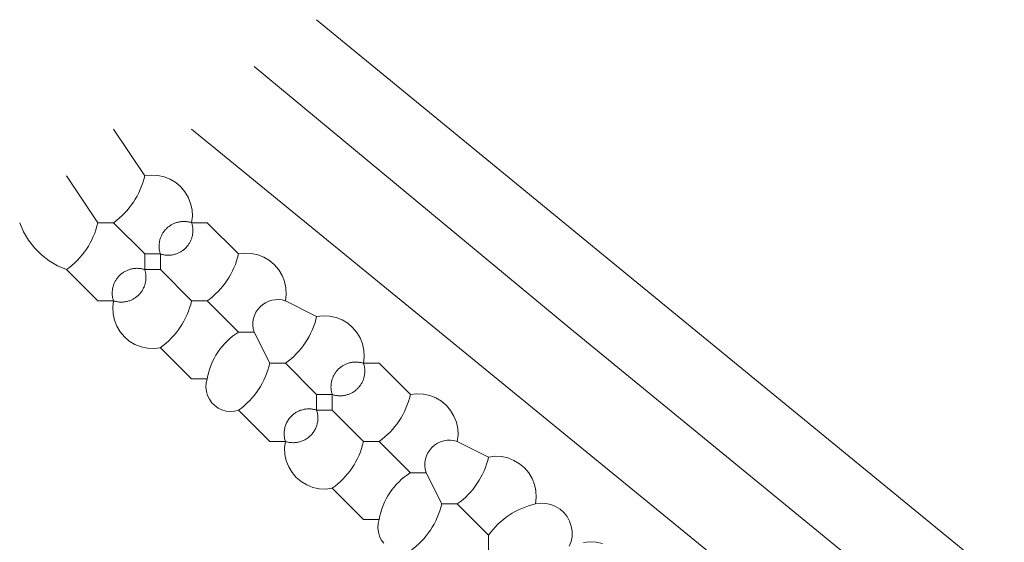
# Model space of a CAD drawing. Header units: inches. Extents: x 158416 to 160804, y 432611 to 437652.
# Tile 5 of 193: x 158869 to 158890, y 432851 to 432862. Entities that reach past the tile are written whole.
import ezdxf

# ---------------------------------------------------------------- set-up
doc = ezdxf.new("R2010")
doc.units = ezdxf.units.IN
doc.header["$MEASUREMENT"] = 0
doc.layers.add('4.2-K&L-MIDDENSPANNING', color=10, linetype='Continuous')
doc.layers.add('4.2-K&L-SIGNAAL UPC', color=222, linetype='Continuous')

msp = doc.modelspace()

# ---------------------------------------------------------------- linework, layer by layer
at = {"layer": '4.2-K&L-MIDDENSPANNING', "linetype": 'Continuous', "lineweight": 0, "ltscale": 1.75}
for points in [[(159035.667, 432725.667, 0), (159035.333, 432726.333, 0), (159035, 432726.667, 0), (159034, 432731.667, 0), (158881.398, 432856.748, 0), (158875, 432862, 0)], [(159034.333, 432726.333, 0), (159033, 432730.333, 0), (158880.398, 432855.415, 0), (158873.667, 432861, 0)], [(159037.667, 432724.333, 0), (159037.333, 432725, 0), (159036.881, 432725.061, 0), (159036.445, 432725.195, 0), (159036.036, 432725.399, 0), (159035.667, 432725.667, 0), (159035, 432726, 0), (159034.667, 432726.333, 0), (159034.333, 432726.333, 0), (159034, 432726.333, 0), (159031.667, 432728.667, 0), (159031.58, 432729.029, 0), (159031.438, 432729.374, 0), (159031.244, 432729.693, 0), (159031.002, 432729.977, 0), (159030.719, 432730.22, 0), (159030.402, 432730.415, 0), (158872.333, 432859.667, 0)]]:
    msp.add_polyline3d(points, dxfattribs=at)
at = {"layer": '4.2-K&L-SIGNAAL UPC', "linetype": 'Continuous', "lineweight": 0, "ltscale": 1.75}
for points in [[(158870.667, 432859.667, 0), (158871.333, 432858.667, 0), (158871.471, 432858.683, 0), (158871.61, 432858.676, 0), (158871.746, 432858.647, 0), (158871.876, 432858.596, 0), (158871.995, 432858.524, 0), (158872.101, 432858.434, 0), (158872.191, 432858.328, 0), (158872.262, 432858.209, 0), (158872.313, 432858.08, 0), (158872.343, 432857.944, 0), (158872.349, 432857.805, 0), (158872.333, 432857.667, 0), (158872.667, 432857.667, 0), (158873.333, 432857, 0), (158873.471, 432857.016, 0), (158873.61, 432857.009, 0), (158873.746, 432856.98, 0), (158873.876, 432856.929, 0), (158873.995, 432856.858, 0), (158874.101, 432856.768, 0), (158874.191, 432856.662, 0), (158874.262, 432856.542, 0), (158874.313, 432856.413, 0), (158874.343, 432856.277, 0), (158874.349, 432856.138, 0), (158874.333, 432856, 0), (158875, 432855.667, 0), (158875.138, 432855.683, 0), (158875.277, 432855.676, 0), (158875.413, 432855.647, 0), (158875.542, 432855.596, 0), (158875.662, 432855.524, 0), (158875.768, 432855.434, 0), (158875.858, 432855.328, 0), (158875.929, 432855.209, 0), (158875.98, 432855.08, 0), (158876.009, 432854.944, 0), (158876.016, 432854.805, 0), (158876, 432854.667, 0), (158876.333, 432854.667, 0), (158877, 432854, 0), (158877.138, 432854.016, 0), (158877.277, 432854.009, 0), (158877.413, 432853.98, 0), (158877.542, 432853.929, 0), (158877.662, 432853.858, 0), (158877.768, 432853.768, 0), (158877.858, 432853.662, 0), (158877.929, 432853.542, 0), (158877.98, 432853.413, 0), (158878.009, 432853.277, 0), (158878.016, 432853.138, 0), (158878, 432853, 0), (158878.667, 432852.667, 0), (158878.805, 432852.683, 0), (158878.944, 432852.676, 0), (158879.08, 432852.647, 0), (158879.209, 432852.596, 0), (158879.328, 432852.524, 0), (158879.434, 432852.434, 0), (158879.524, 432852.328, 0), (158879.596, 432852.209, 0), (158879.647, 432852.08, 0), (158879.676, 432851.944, 0), (158879.683, 432851.805, 0), (158879.667, 432851.667, 0), (158879.776, 432851.681, 0), (158879.886, 432851.677, 0), (158879.994, 432851.654, 0), (158880.097, 432851.612, 0), (158880.191, 432851.554, 0), (158880.273, 432851.481, 0), (158880.342, 432851.395, 0), (158880.395, 432851.298, 0), (158880.431, 432851.194, 0), (158880.449, 432851.085, 0), (158880.447, 432850.974, 0), (158880.427, 432850.866, 0), (158880.389, 432850.762, 0)], [(158871.667, 432856.667, 0), (158871.333, 432856.667, 0), (158871.333, 432857, 0), (158870.667, 432857.667, 0), (158870.333, 432857.667, 0), (158869.667, 432858.667, 0)], [(158876.43, 432850.827, 0), (158876.379, 432850.9, 0), (158876.34, 432850.981, 0), (158876.316, 432851.067, 0), (158876.306, 432851.157, 0), (158876.312, 432851.246, 0), (158876.333, 432851.333, 0), (158876, 432851.333, 0), (158875.333, 432852, 0), (158875.195, 432851.984, 0), (158875.056, 432851.991, 0), (158874.92, 432852.02, 0), (158874.791, 432852.071, 0), (158874.672, 432852.143, 0), (158874.566, 432852.233, 0), (158874.476, 432852.339, 0), (158874.404, 432852.458, 0), (158874.353, 432852.587, 0), (158874.324, 432852.723, 0), (158874.317, 432852.862, 0), (158874.333, 432853, 0), (158874, 432853, 0), (158873.333, 432853.667, 0), (158873.246, 432853.646, 0), (158873.157, 432853.64, 0), (158873.068, 432853.649, 0), (158872.981, 432853.673, 0), (158872.9, 432853.712, 0), (158872.827, 432853.764, 0), (158872.764, 432853.827, 0), (158872.712, 432853.9, 0), (158872.673, 432853.981, 0), (158872.649, 432854.068, 0), (158872.64, 432854.157, 0), (158872.646, 432854.246, 0), (158872.667, 432854.333, 0), (158872.333, 432854.333, 0), (158871.667, 432855, 0), (158871.529, 432854.984, 0), (158871.39, 432854.991, 0), (158871.254, 432855.02, 0), (158871.124, 432855.071, 0), (158871.005, 432855.143, 0), (158870.899, 432855.233, 0), (158870.809, 432855.339, 0), (158870.738, 432855.458, 0), (158870.687, 432855.587, 0), (158870.657, 432855.723, 0), (158870.651, 432855.862, 0), (158870.667, 432856, 0), (158870.333, 432856, 0), (158869.667, 432856.667, 0), (158869.475, 432856.749, 0), (158869.295, 432856.854, 0), (158869.13, 432856.982, 0), (158868.982, 432857.13, 0), (158868.854, 432857.295, 0), (158868.749, 432857.475, 0), (158868.667, 432857.667, 0)], [(158878.667, 432850.667, 0), (158878.667, 432851, 0), (158878, 432851.667, 0), (158877.667, 432851.667, 0), (158877.333, 432852.333, 0), (158877, 432852.333, 0), (158876.333, 432853, 0), (158876, 432853, 0), (158875.333, 432853.667, 0), (158875.333, 432854, 0), (158875, 432854, 0), (158874.333, 432854.667, 0), (158874, 432854.667, 0), (158873.667, 432855.333, 0), (158873.333, 432855.333, 0), (158872.667, 432856, 0), (158872.333, 432856, 0), (158871.667, 432856.667, 0), (158871.667, 432857, 0), (158871.333, 432857, 0)], [(158875.333, 432853.667, 0), (158875, 432853.667, 0), (158874.981, 432853.673, 0), (158874.961, 432853.678, 0), (158874.941, 432853.683, 0), (158874.921, 432853.686, 0), (158874.9, 432853.689, 0), (158874.88, 432853.692, 0), (158874.86, 432853.693, 0), (158874.839, 432853.694, 0), (158874.819, 432853.694, 0), (158874.798, 432853.693, 0), (158874.778, 432853.691, 0), (158874.758, 432853.688, 0), (158874.737, 432853.685, 0), (158874.717, 432853.681, 0), (158874.697, 432853.676, 0), (158874.678, 432853.67, 0), (158874.658, 432853.664, 0), (158874.639, 432853.657, 0), (158874.62, 432853.649, 0), (158874.602, 432853.64, 0), (158874.584, 432853.631, 0), (158874.566, 432853.621, 0), (158874.548, 432853.61, 0), (158874.531, 432853.599, 0), (158874.515, 432853.587, 0), (158874.499, 432853.574, 0), (158874.483, 432853.561, 0), (158874.468, 432853.547, 0), (158874.454, 432853.532, 0), (158874.44, 432853.517, 0), (158874.426, 432853.502, 0), (158874.414, 432853.486, 0), (158874.402, 432853.469, 0), (158874.39, 432853.452, 0), (158874.379, 432853.435, 0), (158874.369, 432853.417, 0), (158874.36, 432853.399, 0), (158874.351, 432853.38, 0), (158874.343, 432853.361, 0), (158874.336, 432853.342, 0), (158874.33, 432853.322, 0), (158874.324, 432853.303, 0), (158874.319, 432853.283, 0), (158874.315, 432853.263, 0), (158874.312, 432853.243, 0), (158874.309, 432853.222, 0), (158874.307, 432853.202, 0), (158874.306, 432853.181, 0), (158874.306, 432853.161, 0), (158874.307, 432853.141, 0), (158874.308, 432853.12, 0), (158874.311, 432853.1, 0), (158874.314, 432853.08, 0), (158874.317, 432853.059, 0), (158874.322, 432853.039, 0), (158874.327, 432853.02, 0), (158874.333, 432853, 0), (158874.353, 432852.994, 0), (158874.373, 432852.989, 0), (158874.393, 432852.984, 0), (158874.413, 432852.98, 0), (158874.433, 432852.977, 0), (158874.453, 432852.975, 0), (158874.474, 432852.974, 0), (158874.494, 432852.973, 0), (158874.515, 432852.973, 0), (158874.535, 432852.974, 0), (158874.556, 432852.976, 0), (158874.576, 432852.979, 0), (158874.596, 432852.982, 0), (158874.616, 432852.986, 0), (158874.636, 432852.991, 0), (158874.656, 432852.997, 0), (158874.675, 432853.003, 0), (158874.694, 432853.01, 0), (158874.713, 432853.018, 0), (158874.732, 432853.027, 0), (158874.75, 432853.036, 0), (158874.768, 432853.046, 0), (158874.785, 432853.057, 0), (158874.802, 432853.068, 0), (158874.819, 432853.08, 0), (158874.835, 432853.093, 0), (158874.85, 432853.106, 0), (158874.865, 432853.12, 0), (158874.88, 432853.135, 0), (158874.894, 432853.15, 0), (158874.907, 432853.165, 0), (158874.92, 432853.181, 0), (158874.932, 432853.198, 0), (158874.943, 432853.215, 0), (158874.954, 432853.232, 0), (158874.964, 432853.25, 0), (158874.973, 432853.268, 0), (158874.982, 432853.287, 0), (158874.99, 432853.306, 0), (158874.997, 432853.325, 0), (158875.004, 432853.344, 0), (158875.009, 432853.364, 0), (158875.014, 432853.384, 0), (158875.018, 432853.404, 0), (158875.022, 432853.424, 0), (158875.024, 432853.444, 0), (158875.026, 432853.465, 0), (158875.027, 432853.485, 0), (158875.027, 432853.506, 0), (158875.026, 432853.526, 0), (158875.025, 432853.547, 0), (158875.023, 432853.567, 0), (158875.02, 432853.587, 0), (158875.016, 432853.607, 0), (158875.012, 432853.627, 0), (158875.006, 432853.647, 0), (158875, 432853.667, 0), (158875, 432854, 0)], [(158880.694, 432850.843, 0), (158880.828, 432850.859, 0), (158880.963, 432850.853, 0), (158881.095, 432850.824, 0)]]:
    msp.add_polyline3d(points, dxfattribs=at)
for points in [[(158871.667, 432857, 0), (158871.683, 432856.995, 0), (158871.7, 432856.99, 0), (158871.717, 432856.986, 0), (158871.734, 432856.983, 0), (158871.751, 432856.98, 0), (158871.768, 432856.977, 0), (158871.786, 432856.975, 0), (158871.803, 432856.974, 0), (158871.821, 432856.973, 0), (158871.838, 432856.973, 0), (158871.855, 432856.974, 0), (158871.873, 432856.975, 0), (158871.89, 432856.976, 0), (158871.907, 432856.978, 0), (158871.925, 432856.981, 0), (158871.942, 432856.984, 0), (158871.959, 432856.988, 0), (158871.975, 432856.993, 0), (158871.992, 432856.998, 0), (158872.009, 432857.003, 0), (158872.025, 432857.009, 0), (158872.041, 432857.016, 0), (158872.057, 432857.023, 0), (158872.073, 432857.031, 0), (158872.088, 432857.039, 0), (158872.103, 432857.047, 0), (158872.118, 432857.057, 0), (158872.132, 432857.066, 0), (158872.147, 432857.076, 0), (158872.16, 432857.087, 0), (158872.174, 432857.098, 0), (158872.187, 432857.109, 0), (158872.2, 432857.121, 0), (158872.212, 432857.134, 0), (158872.224, 432857.146, 0), (158872.235, 432857.159, 0), (158872.246, 432857.173, 0), (158872.257, 432857.187, 0), (158872.267, 432857.201, 0), (158872.277, 432857.215, 0), (158872.286, 432857.23, 0), (158872.295, 432857.245, 0), (158872.303, 432857.261, 0), (158872.31, 432857.276, 0), (158872.318, 432857.292, 0), (158872.324, 432857.308, 0), (158872.33, 432857.325, 0), (158872.336, 432857.341, 0), (158872.341, 432857.358, 0), (158872.345, 432857.375, 0), (158872.349, 432857.392, 0), (158872.352, 432857.409, 0), (158872.355, 432857.426, 0), (158872.357, 432857.443, 0), (158872.359, 432857.461, 0), (158872.36, 432857.478, 0), (158872.36, 432857.495, 0), (158872.36, 432857.513, 0), (158872.359, 432857.53, 0), (158872.358, 432857.548, 0), (158872.356, 432857.565, 0), (158872.354, 432857.582, 0), (158872.351, 432857.599, 0), (158872.347, 432857.616, 0), (158872.343, 432857.633, 0), (158872.339, 432857.65, 0), (158872.333, 432857.667, 0), (158872.317, 432857.672, 0), (158872.3, 432857.677, 0), (158872.283, 432857.681, 0), (158872.266, 432857.684, 0), (158872.249, 432857.687, 0), (158872.232, 432857.69, 0), (158872.214, 432857.692, 0), (158872.197, 432857.693, 0), (158872.179, 432857.694, 0), (158872.162, 432857.694, 0), (158872.145, 432857.693, 0), (158872.127, 432857.692, 0), (158872.11, 432857.691, 0), (158872.093, 432857.688, 0), (158872.075, 432857.686, 0), (158872.058, 432857.682, 0), (158872.041, 432857.679, 0), (158872.025, 432857.674, 0), (158872.008, 432857.669, 0), (158871.991, 432857.664, 0), (158871.975, 432857.658, 0), (158871.959, 432857.651, 0), (158871.943, 432857.644, 0), (158871.927, 432857.636, 0), (158871.912, 432857.628, 0), (158871.897, 432857.619, 0), (158871.882, 432857.61, 0), (158871.868, 432857.601, 0), (158871.853, 432857.59, 0), (158871.84, 432857.58, 0), (158871.826, 432857.569, 0), (158871.813, 432857.557, 0), (158871.8, 432857.545, 0), (158871.788, 432857.533, 0), (158871.776, 432857.52, 0), (158871.765, 432857.507, 0), (158871.754, 432857.494, 0), (158871.743, 432857.48, 0), (158871.733, 432857.466, 0), (158871.723, 432857.451, 0), (158871.714, 432857.437, 0), (158871.705, 432857.421, 0), (158871.697, 432857.406, 0), (158871.69, 432857.39, 0), (158871.682, 432857.375, 0), (158871.676, 432857.358, 0), (158871.67, 432857.342, 0), (158871.664, 432857.326, 0), (158871.659, 432857.309, 0), (158871.655, 432857.292, 0), (158871.651, 432857.275, 0), (158871.648, 432857.258, 0), (158871.645, 432857.241, 0), (158871.643, 432857.224, 0), (158871.641, 432857.206, 0), (158871.64, 432857.189, 0), (158871.64, 432857.171, 0), (158871.64, 432857.154, 0), (158871.641, 432857.137, 0), (158871.642, 432857.119, 0), (158871.644, 432857.102, 0), (158871.646, 432857.085, 0), (158871.649, 432857.067, 0), (158871.653, 432857.05, 0), (158871.657, 432857.034, 0), (158871.661, 432857.017, 0)], [(158870.667, 432856, 0), (158870.683, 432855.995, 0), (158870.7, 432855.99, 0), (158870.717, 432855.986, 0), (158870.734, 432855.983, 0), (158870.751, 432855.98, 0), (158870.768, 432855.977, 0), (158870.786, 432855.975, 0), (158870.803, 432855.974, 0), (158870.821, 432855.973, 0), (158870.838, 432855.973, 0), (158870.855, 432855.974, 0), (158870.873, 432855.975, 0), (158870.89, 432855.976, 0), (158870.907, 432855.978, 0), (158870.925, 432855.981, 0), (158870.942, 432855.984, 0), (158870.959, 432855.988, 0), (158870.975, 432855.993, 0), (158870.992, 432855.998, 0), (158871.009, 432856.003, 0), (158871.025, 432856.009, 0), (158871.041, 432856.016, 0), (158871.057, 432856.023, 0), (158871.073, 432856.031, 0), (158871.088, 432856.039, 0), (158871.103, 432856.047, 0), (158871.118, 432856.057, 0), (158871.132, 432856.066, 0), (158871.147, 432856.076, 0), (158871.16, 432856.087, 0), (158871.174, 432856.098, 0), (158871.187, 432856.109, 0), (158871.2, 432856.121, 0), (158871.212, 432856.134, 0), (158871.224, 432856.146, 0), (158871.235, 432856.159, 0), (158871.246, 432856.173, 0), (158871.257, 432856.187, 0), (158871.267, 432856.201, 0), (158871.277, 432856.215, 0), (158871.286, 432856.23, 0), (158871.295, 432856.245, 0), (158871.303, 432856.261, 0), (158871.31, 432856.276, 0), (158871.318, 432856.292, 0), (158871.324, 432856.308, 0), (158871.33, 432856.325, 0), (158871.336, 432856.341, 0), (158871.341, 432856.358, 0), (158871.345, 432856.375, 0), (158871.349, 432856.392, 0), (158871.352, 432856.409, 0), (158871.355, 432856.426, 0), (158871.357, 432856.443, 0), (158871.359, 432856.461, 0), (158871.36, 432856.478, 0), (158871.36, 432856.495, 0), (158871.36, 432856.513, 0), (158871.359, 432856.53, 0), (158871.358, 432856.548, 0), (158871.356, 432856.565, 0), (158871.354, 432856.582, 0), (158871.351, 432856.599, 0), (158871.347, 432856.616, 0), (158871.343, 432856.633, 0), (158871.339, 432856.65, 0), (158871.333, 432856.667, 0), (158871.317, 432856.672, 0), (158871.3, 432856.677, 0), (158871.283, 432856.681, 0), (158871.266, 432856.684, 0), (158871.249, 432856.687, 0), (158871.232, 432856.69, 0), (158871.214, 432856.692, 0), (158871.197, 432856.693, 0), (158871.179, 432856.694, 0), (158871.162, 432856.694, 0), (158871.145, 432856.693, 0), (158871.127, 432856.692, 0), (158871.11, 432856.691, 0), (158871.093, 432856.688, 0), (158871.075, 432856.686, 0), (158871.058, 432856.682, 0), (158871.041, 432856.679, 0), (158871.025, 432856.674, 0), (158871.008, 432856.669, 0), (158870.991, 432856.664, 0), (158870.975, 432856.658, 0), (158870.959, 432856.651, 0), (158870.943, 432856.644, 0), (158870.927, 432856.636, 0), (158870.912, 432856.628, 0), (158870.897, 432856.619, 0), (158870.882, 432856.61, 0), (158870.868, 432856.601, 0), (158870.853, 432856.59, 0), (158870.84, 432856.58, 0), (158870.826, 432856.569, 0), (158870.813, 432856.557, 0), (158870.8, 432856.545, 0), (158870.788, 432856.533, 0), (158870.776, 432856.52, 0), (158870.765, 432856.507, 0), (158870.754, 432856.494, 0), (158870.743, 432856.48, 0), (158870.733, 432856.466, 0), (158870.723, 432856.451, 0), (158870.714, 432856.437, 0), (158870.705, 432856.421, 0), (158870.697, 432856.406, 0), (158870.69, 432856.39, 0), (158870.682, 432856.375, 0), (158870.676, 432856.358, 0), (158870.67, 432856.342, 0), (158870.664, 432856.326, 0), (158870.659, 432856.309, 0), (158870.655, 432856.292, 0), (158870.651, 432856.275, 0), (158870.648, 432856.258, 0), (158870.645, 432856.241, 0), (158870.643, 432856.224, 0), (158870.641, 432856.206, 0), (158870.64, 432856.189, 0), (158870.64, 432856.171, 0), (158870.64, 432856.154, 0), (158870.641, 432856.137, 0), (158870.642, 432856.119, 0), (158870.644, 432856.102, 0), (158870.646, 432856.085, 0), (158870.649, 432856.067, 0), (158870.653, 432856.05, 0), (158870.657, 432856.034, 0), (158870.661, 432856.017, 0)], [(158875.333, 432854, 0), (158875.35, 432853.995, 0), (158875.367, 432853.99, 0), (158875.384, 432853.986, 0), (158875.401, 432853.982, 0), (158875.418, 432853.979, 0), (158875.435, 432853.977, 0), (158875.452, 432853.975, 0), (158875.47, 432853.974, 0), (158875.487, 432853.973, 0), (158875.505, 432853.973, 0), (158875.522, 432853.973, 0), (158875.539, 432853.975, 0), (158875.557, 432853.976, 0), (158875.574, 432853.978, 0), (158875.591, 432853.981, 0), (158875.608, 432853.984, 0), (158875.625, 432853.988, 0), (158875.642, 432853.993, 0), (158875.659, 432853.998, 0), (158875.675, 432854.003, 0), (158875.692, 432854.009, 0), (158875.708, 432854.016, 0), (158875.724, 432854.023, 0), (158875.739, 432854.03, 0), (158875.755, 432854.039, 0), (158875.77, 432854.047, 0), (158875.785, 432854.056, 0), (158875.799, 432854.066, 0), (158875.813, 432854.076, 0), (158875.827, 432854.087, 0), (158875.841, 432854.098, 0), (158875.854, 432854.109, 0), (158875.867, 432854.121, 0), (158875.879, 432854.134, 0), (158875.891, 432854.146, 0), (158875.902, 432854.159, 0), (158875.913, 432854.173, 0), (158875.924, 432854.187, 0), (158875.934, 432854.201, 0), (158875.944, 432854.215, 0), (158875.953, 432854.23, 0), (158875.961, 432854.245, 0), (158875.97, 432854.261, 0), (158875.977, 432854.276, 0), (158875.984, 432854.292, 0), (158875.991, 432854.308, 0), (158875.997, 432854.325, 0), (158876.003, 432854.341, 0), (158876.008, 432854.358, 0), (158876.012, 432854.375, 0), (158876.016, 432854.392, 0), (158876.019, 432854.409, 0), (158876.022, 432854.426, 0), (158876.024, 432854.443, 0), (158876.026, 432854.461, 0), (158876.027, 432854.478, 0), (158876.027, 432854.495, 0), (158876.027, 432854.513, 0), (158876.026, 432854.53, 0), (158876.025, 432854.548, 0), (158876.023, 432854.565, 0), (158876.021, 432854.582, 0), (158876.018, 432854.599, 0), (158876.014, 432854.616, 0), (158876.01, 432854.633, 0), (158876.005, 432854.65, 0), (158876, 432854.667, 0), (158875.984, 432854.672, 0), (158875.967, 432854.677, 0), (158875.95, 432854.681, 0), (158875.933, 432854.684, 0), (158875.916, 432854.687, 0), (158875.898, 432854.69, 0), (158875.881, 432854.692, 0), (158875.864, 432854.693, 0), (158875.846, 432854.694, 0), (158875.829, 432854.694, 0), (158875.811, 432854.693, 0), (158875.794, 432854.692, 0), (158875.777, 432854.691, 0), (158875.759, 432854.689, 0), (158875.742, 432854.686, 0), (158875.725, 432854.683, 0), (158875.708, 432854.679, 0), (158875.691, 432854.674, 0), (158875.675, 432854.669, 0), (158875.658, 432854.664, 0), (158875.642, 432854.658, 0), (158875.626, 432854.651, 0), (158875.61, 432854.644, 0), (158875.594, 432854.636, 0), (158875.579, 432854.628, 0), (158875.564, 432854.62, 0), (158875.549, 432854.61, 0), (158875.534, 432854.601, 0), (158875.52, 432854.591, 0), (158875.506, 432854.58, 0), (158875.493, 432854.569, 0), (158875.48, 432854.557, 0), (158875.467, 432854.546, 0), (158875.455, 432854.533, 0), (158875.443, 432854.521, 0), (158875.431, 432854.507, 0), (158875.42, 432854.494, 0), (158875.41, 432854.48, 0), (158875.399, 432854.466, 0), (158875.39, 432854.451, 0), (158875.381, 432854.437, 0), (158875.372, 432854.422, 0), (158875.364, 432854.406, 0), (158875.356, 432854.391, 0), (158875.349, 432854.375, 0), (158875.342, 432854.359, 0), (158875.336, 432854.342, 0), (158875.331, 432854.326, 0), (158875.326, 432854.309, 0), (158875.321, 432854.292, 0), (158875.318, 432854.275, 0), (158875.314, 432854.258, 0), (158875.312, 432854.241, 0), (158875.309, 432854.224, 0), (158875.308, 432854.206, 0), (158875.307, 432854.189, 0), (158875.306, 432854.171, 0), (158875.306, 432854.154, 0), (158875.307, 432854.137, 0), (158875.308, 432854.119, 0), (158875.31, 432854.102, 0), (158875.313, 432854.085, 0), (158875.316, 432854.067, 0), (158875.319, 432854.05, 0), (158875.323, 432854.034, 0), (158875.328, 432854.017, 0)]]:
    msp.add_polyline3d(points, close=True, dxfattribs=at)
for centre, radius, start, end in [((158869.687, 432859.042), 1.688, 305.4575, 347.1656), ((158868.687, 432858.042), 1.688, 305.4575, 347.1656), ((158871.687, 432857.375), 1.688, 305.4575, 347.1656), ((158870.687, 432856.375), 1.688, 305.4575, 347.1656), ((158874.167, 432855.5), 0.527, 71.5642, 198.4516), ((158873.354, 432856.042), 1.688, 305.4484, 347.1602), ((158874.125, 432854.083), 1.48, 122.3496, 170.2735), ((158872.354, 432855.042), 1.688, 305.4484, 347.1602), ((158875.354, 432854.375), 1.688, 305.4484, 347.1602), ((158874.354, 432853.375), 1.688, 305.4484, 347.1602), ((158877.833, 432852.5), 0.527, 71.5406, 198.4594), ((158877.021, 432853.042), 1.688, 305.4605, 347.1674), ((158877.792, 432851.083), 1.48, 122.3402, 170.2684), ((158876.021, 432852.042), 1.688, 305.4605, 347.1674), ((158880.042, 432850.021), 1.688, 102.8326, 144.5395)]:
    msp.add_arc(centre, radius, start, end, dxfattribs=at)

doc.saveas('drawing.dxf')
